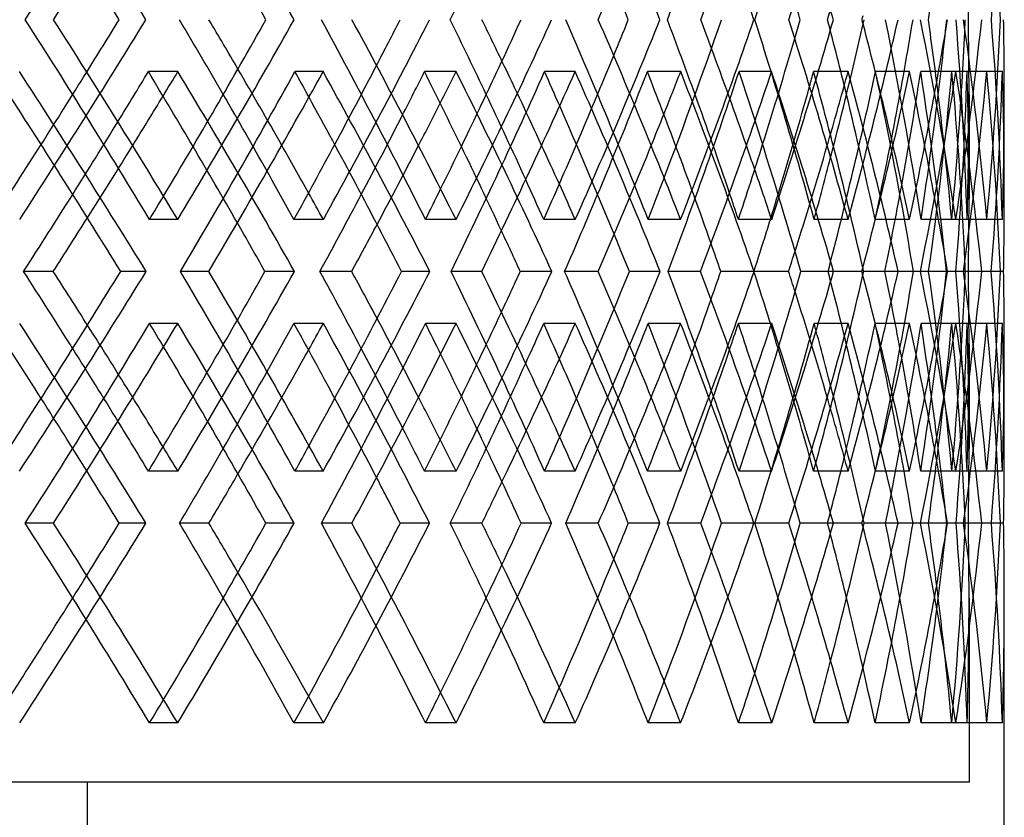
# Model space of a CAD drawing. Header units: millimetres. Extents: x -448 to 448, y -306 to 368.
# Tile 14 of 17: x 220 to 290, y -26 to 31. Entities that reach past the tile are written whole.
import ezdxf

# ---------------------------------------------------------------- set-up
doc = ezdxf.new("R2010")
doc.units = ezdxf.units.MM
doc.layers.add('HIDDEN', color=7, linetype='Continuous')
doc.layers.add('THICK', color=7, linetype='Continuous')

msp = doc.modelspace()

# ---------------------------------------------------------------- linework, layer by layer
at = {"layer": 'HIDDEN'}
for p, q in [((231.437, 27.319), (229.349, 27.319)), ((241.734, 27.319), (239.735, 27.319)), ((251.157, 27.319), (248.915, 27.319)), ((259.589, 27.319), (257.42, 27.319)), ((267.07, 27.319), (264.708, 27.319)), ((273.508, 27.319), (271.202, 27.319)), ((278.935, 27.319), (276.488, 27.319)), ((283.282, 27.319), (280.873, 27.319)), ((286.571, 27.319), (284.077, 27.319)), ((288.761, 27.319), (286.286, 27.319)), ((289.863, 27.319), (287.359, 27.319)), ((287.5, 25.701), (287.5, 18.34)), ((231.425, 16.847), (229.43, 16.847)), ((241.745, 16.847), (239.661, 16.847)), ((251.147, 16.847), (248.982, 16.847)), ((259.597, 16.847), (257.359, 16.847)), ((267.063, 16.847), (264.76, 16.847)), ((273.515, 16.847), (271.157, 16.847)), ((278.929, 16.847), (276.525, 16.847)), ((283.286, 16.847), (280.844, 16.847)), ((286.568, 16.847), (284.098, 16.847)), ((288.763, 16.847), (286.274, 16.847)), ((289.862, 16.847), (287.364, 16.847)), ((233.624, 13.167), (231.629, 13.167)), ((239.692, 13.167), (237.608, 13.167)), ((252.968, 13.167), (250.802, 13.167)), ((257.936, 13.167), (255.698, 13.167)), ((268.476, 13.167), (266.173, 13.167)), ((272.269, 13.167), (269.911, 13.167)), ((279.914, 13.167), (277.509, 13.167)), ((282.476, 13.167), (280.033, 13.167)), ((284.05, 13.167), (283.562, 13.167)), ((287.109, 13.167), (284.639, 13.167)), ((288.4, 13.167), (285.91, 13.167)), ((287.109, 13.167), (286.565, 13.167)), ((289.079, 13.167), (287.24, 13.167)), ((289.952, 13.167), (287.453, 13.167)), ((231.425, 9.486), (229.43, 9.486)), ((241.745, 9.486), (239.661, 9.486)), ((251.147, 9.486), (248.982, 9.486)), ((259.597, 9.486), (257.359, 9.486)), ((267.063, 9.486), (264.76, 9.486)), ((273.515, 9.486), (271.157, 9.486)), ((278.929, 9.486), (276.525, 9.486)), ((283.286, 9.486), (280.844, 9.486)), ((286.568, 9.486), (284.098, 9.486)), ((288.763, 9.486), (286.274, 9.486)), ((289.862, 9.486), (287.364, 9.486)), ((287.5, 7.994), (287.5, 0.632)), ((231.437, -0.986), (229.349, -0.986)), ((241.734, -0.986), (239.735, -0.986)), ((251.157, -0.986), (248.915, -0.986)), ((259.589, -0.986), (257.42, -0.986)), ((267.07, -0.986), (264.708, -0.986)), ((273.508, -0.986), (271.202, -0.986)), ((278.935, -0.986), (276.488, -0.986)), ((283.282, -0.986), (280.873, -0.986)), ((286.571, -0.986), (284.077, -0.986)), ((288.761, -0.986), (286.286, -0.986)), ((289.863, -0.986), (287.359, -0.986)), ((222.62, -4.667), (220.623, -4.667)), ((229.173, -4.667), (227.272, -4.667)), ((243.772, -4.667), (241.604, -4.667)), ((249.274, -4.667), (247.188, -4.667)), ((261.228, -4.667), (258.923, -4.667)), ((265.596, -4.667), (263.356, -4.667)), ((274.724, -4.667), (272.317, -4.667)), ((277.893, -4.667), (275.532, -4.667)), ((284.056, -4.667), (281.582, -4.667)), ((285.976, -4.667), (283.531, -4.667)), ((287.113, -4.667), (285.924, -4.667)), ((289.081, -4.667), (286.579, -4.667)), ((289.725, -4.667), (287.232, -4.667)), ((289.081, -4.667), (287.451, -4.667)), ((287.5, -9.966), (287.5, -23)), ((231.425, -18.819), (229.43, -18.819)), ((241.745, -18.819), (239.661, -18.819)), ((251.147, -18.819), (248.982, -18.819)), ((259.597, -18.819), (257.359, -18.819)), ((267.063, -18.819), (264.76, -18.819)), ((273.515, -18.819), (271.157, -18.819)), ((278.929, -18.819), (276.525, -18.819)), ((283.286, -18.819), (280.844, -18.819)), ((286.568, -18.819), (284.098, -18.819)), ((288.763, -18.819), (286.274, -18.819)), ((289.862, -18.819), (287.364, -18.819)), ((287.5, -23), (-287.5, -23)), ((225, -23), (225, -205))]:
    msp.add_line(p, q, dxfattribs=at)
for centre, major_axis, ratio, start_param, end_param in [((0, 45.153), (-263.455, 263.455), 0.460073, -2.050817, -2.001995), ((0, 45.153), (-257.359, -257.359), 0.497941, 1.983549, 2.032795), ((0, 45.153), (-246.563, 246.563), 0.619174, -2.174017, -2.125195), ((0, 45.153), (-229.43, -229.43), 0.755165, 2.168348, 2.217595), ((0, 45.153), (-236.697, 236.697), 0.707885, -2.235616, -2.186795), ((0, 45.153), (-214.313, 214.313), 0.91162, -2.358816, -2.309995), ((0, 45.153), (-206.4, 206.4), 0.969665, -2.390041, -2.371594), ((0, 16.847), (-263.455, -263.455), 0.460073, 2.001995, 2.050817), ((0, 16.847), (-257.359, 257.359), 0.497941, -2.032795, -1.983549), ((0, 16.847), (-248.982, 248.982), 0.57735, -2.094395, -2.045149), ((0, 16.847), (-255.494, -255.494), 0.536989, 2.063595, 2.112417), ((0, 16.847), (-239.661, 239.661), 0.662624, -2.155995, -2.106749), ((0, 16.847), (-246.563, -246.563), 0.619174, 2.125195, 2.174017), ((0, 16.847), (-229.43, 229.43), 0.755165, -2.217595, -2.168348), ((0, 16.847), (-236.697, -236.697), 0.707885, 2.186795, 2.235616), ((0, 16.847), (-225.933, 225.933), 0.804697, -2.248395, -2.200577), ((0, 16.847), (-223.986, -223.986), 0.804697, 2.248395, 2.297641), ((0, 16.847), (-218.329, 218.329), 0.856748, -2.279195, -2.229948), ((0, 16.847), (-225.933, -225.933), 0.804697, 2.248395, 2.297216), ((0, 16.847), (-212.465, -212.465), 0.91162, 2.309995, 2.359241), ((0, 16.847), (-206.4, 206.4), 0.969665, -2.340795, -2.291548), ((0, 16.847), (-214.313, 214.313), 0.91162, -2.309995, -2.261173), ((0, 16.847), (-206.4, -206.4), 0.969665, 2.371594, 2.390041), ((0, 16.847), (-214.313, -214.313), 0.91162, 2.309995, 2.358816), ((0, 16.847), (-234.657, -234.657), 0.707885, 2.205265, 2.231403), ((0, 16.847), (-236.697, 236.697), 0.707885, -2.168693, -2.144997), ((0, 16.847), (-246.563, 246.563), 0.619174, -2.107094, -2.086499), ((0, 16.847), (-244.437, -244.437), 0.619174, 2.143665, 2.165583), ((0, 16.847), (-261.184, -261.184), 0.460073, 2.020465, 2.038333), ((0, 45.153), (-255.494, -255.494), 0.536989, 1.996089, 2.002062), ((0, 9.486), (-255.494, 255.494), 0.536989, -2.050903, -2.002062), ((0, 9.486), (-257.359, -257.359), 0.497941, 2.045598, 2.094864), ((0, 16.847), (-255.494, 255.494), 0.536989, -2.045494, -2.026838), ((0, 45.153), (-257.359, 257.359), 0.497941, -2.101161, -2.094864), ((0, 16.847), (-253.291, -253.291), 0.536989, 2.082065, 2.101553), ((0, 45.153), (-246.563, -246.563), 0.619174, 2.055931, 2.063662), ((0, 9.486), (-248.982, -248.982), 0.57735, 2.107198, 2.156464), ((0, 9.486), (-246.563, 246.563), 0.619174, -2.112503, -2.063662), ((0, 45.153), (-248.982, 248.982), 0.57735, -2.164934, -2.156464), ((0, 45.153), (-236.697, -236.697), 0.707885, 2.114813, 2.125262), ((0, 9.486), (-239.661, -239.661), 0.662624, 2.168798, 2.218064), ((0, 9.486), (-236.697, 236.697), 0.707885, -2.174102, -2.125262), ((0, 45.153), (-239.661, 239.661), 0.662624, -2.230147, -2.218064), ((0, 9.486), (-229.43, -229.43), 0.755165, 2.230398, 2.279664), ((0, 45.153), (-225.933, -225.933), 0.804697, 2.171448, 2.186862), ((0, 9.486), (-225.933, 225.933), 0.804697, -2.235702, -2.186862), ((0, 45.153), (-229.43, 229.43), 0.755165, -2.299285, -2.279664), ((0, 45.153), (-212.465, -212.465), 0.91162, 2.217595, 2.247926), ((0, 45.153), (-214.313, -214.313), 0.91162, 2.199473, 2.248462), ((0, 9.486), (-212.465, 212.465), 0.91162, -2.297192, -2.247926), ((0, 9.486), (-218.329, -218.329), 0.856748, 2.291998, 2.341264), ((0, 45.153), (-218.329, 218.329), 0.856748, -2.38819, -2.341264), ((0, 45.153), (-206.4, 206.4), 0.969665, -2.452281, -2.402863), ((0, 9.486), (-214.313, 214.313), 0.91162, -2.297302, -2.248462), ((0, 9.486), (-206.4, -206.4), 0.969665, 2.371594, 2.402863), ((0, 45.153), (-208.194, 208.194), 0.969665, -2.451316, -2.402328), ((0, 9.486), (-208.194, -208.194), 0.969665, 2.371594, 2.402328), ((0, 45.153), (-223.986, -223.986), 0.804697, 2.155995, 2.182703), ((0, 16.847), (-253.291, 253.291), 0.536989, -2.051723, -2.032795), ((0, 16.847), (-244.437, 244.437), 0.619174, -2.115361, -2.094395), ((0, 16.847), (-234.657, 234.657), 0.707885, -2.18027, -2.155995), ((0, 16.847), (-223.986, 223.986), 0.804697, -2.248395, -2.217595), ((0, 16.847), (-212.465, 212.465), 0.91162, -2.309995, -2.279195), ((0, 16.847), (-206.4, -206.4), 0.969665, 2.340795, 2.371594), ((0, 45.153), (-234.657, -234.657), 0.707885, 2.094395, 2.116586), ((0, 16.847), (-218.329, -218.329), 0.856748, 2.279195, 2.307218), ((0, 45.153), (-253.291, -253.291), 0.536989, 1.971195, 1.989156), ((0, 45.153), (-244.437, -244.437), 0.619174, 2.032795, 2.052436), ((0, 45.153), (-255.494, -255.494), 0.536989, 1.966236, 1.983951), ((0, 9.486), (-253.291, 253.291), 0.536989, -2.038802, -2.019986), ((0, 45.153), (-246.563, -246.563), 0.619174, 2.026229, 2.04555), ((0, 9.486), (-244.437, 244.437), 0.619174, -2.102356, -2.081586), ((0, 45.153), (-236.697, -236.697), 0.707885, 2.085417, 2.10715), ((0, 9.486), (-234.657, 234.657), 0.707885, -2.167081, -2.143186), ((0, 45.153), (-225.933, -225.933), 0.804697, 2.142827, 2.16875), ((0, 9.486), (-223.986, 223.986), 0.804697, -2.234742, -2.204786), ((0, 16.847), (-229.43, -229.43), 0.755165, 2.217595, 2.232878), ((0, 16.847), (-236.697, 236.697), 0.707885, -2.186795, -2.174562), ((0, 16.847), (-239.661, -239.661), 0.662624, 2.155995, 2.166268), ((0, 16.847), (-248.982, -248.982), 0.57735, 2.094395, 2.101926), ((0, 16.847), (-246.563, 246.563), 0.619174, -2.125195, -2.116538), ((0, 16.847), (-257.359, -257.359), 0.497941, 2.032795, 2.038553), ((0, 16.847), (-255.494, 255.494), 0.536989, -2.063595, -2.05709), ((0, 9.486), (-206.4, -206.4), 0.969665, 2.353597, 2.371594), ((0, 16.847), (-255.494, -255.494), 0.536989, 2.002062, 2.050903), ((0, 16.847), (-257.359, 257.359), 0.497941, -2.094864, -2.045598), ((0, 16.847), (-248.982, 248.982), 0.57735, -2.156464, -2.107198), ((0, 16.847), (-246.563, -246.563), 0.619174, 2.063662, 2.112503), ((0, 16.847), (-239.661, 239.661), 0.662624, -2.218064, -2.168798), ((0, 16.847), (-236.697, -236.697), 0.707885, 2.125262, 2.174102), ((0, 16.847), (-229.43, 229.43), 0.755165, -2.279664, -2.230398), ((0, 16.847), (-223.986, -223.986), 0.804697, 2.204786, 2.234742), ((0, 16.847), (-225.933, -225.933), 0.804697, 2.186862, 2.235702), ((0, -18.819), (-214.313, 214.313), 0.91162, -2.248462, -2.199473), ((0, 16.847), (-212.465, -212.465), 0.91162, 2.247926, 2.297192), ((0, 16.847), (-218.329, 218.329), 0.856748, -2.341264, -2.291998), ((0, -18.819), (-206.4, -206.4), 0.969665, 2.402863, 2.452281), ((0, 16.847), (-214.313, -214.313), 0.91162, 2.248462, 2.297302), ((0, 16.847), (-206.4, 206.4), 0.969665, -2.371594, -2.353597), ((0, -18.819), (-208.194, -208.194), 0.969665, 2.402328, 2.451316), ((0, -18.819), (-218.329, -218.329), 0.856748, 2.341264, 2.38819), ((0, 16.847), (-234.657, -234.657), 0.707885, 2.143186, 2.167081), ((0, -18.819), (-225.933, 225.933), 0.804697, -2.16875, -2.142827), ((0, -18.819), (-236.697, 236.697), 0.707885, -2.10715, -2.085417), ((0, -18.819), (-246.563, 246.563), 0.619174, -2.04555, -2.026229), ((0, 16.847), (-244.437, -244.437), 0.619174, 2.081586, 2.102356), ((0, 9.486), (-263.455, 263.455), 0.460073, -2.050817, -2.001995), ((0, 9.486), (-257.359, -257.359), 0.497941, 1.983549, 2.032795), ((0, -18.819), (-255.494, 255.494), 0.536989, -1.983951, -1.966236), ((0, 9.486), (-257.359, 257.359), 0.497941, -2.038553, -2.032795), ((0, 16.847), (-253.291, -253.291), 0.536989, 2.019986, 2.038802), ((0, 9.486), (-255.494, -255.494), 0.536989, 2.05709, 2.063595), ((0, 9.486), (-248.982, -248.982), 0.57735, 2.045149, 2.094395), ((0, 9.486), (-255.494, 255.494), 0.536989, -2.112417, -2.063595), ((0, 9.486), (-248.982, 248.982), 0.57735, -2.101926, -2.094395), ((0, 9.486), (-246.563, -246.563), 0.619174, 2.116538, 2.125195), ((0, 9.486), (-239.661, -239.661), 0.662624, 2.106749, 2.155995), ((0, 9.486), (-246.563, 246.563), 0.619174, -2.174017, -2.125195), ((0, 9.486), (-239.661, 239.661), 0.662624, -2.166268, -2.155995), ((0, 9.486), (-236.697, -236.697), 0.707885, 2.174562, 2.186795), ((0, 9.486), (-229.43, -229.43), 0.755165, 2.168348, 2.217595), ((0, 9.486), (-236.697, 236.697), 0.707885, -2.235616, -2.186795), ((0, 9.486), (-229.43, 229.43), 0.755165, -2.232878, -2.217595), ((0, 9.486), (-223.986, -223.986), 0.804697, 2.217595, 2.248395), ((0, 9.486), (-225.933, -225.933), 0.804697, 2.200577, 2.248395), ((0, 9.486), (-223.986, 223.986), 0.804697, -2.297641, -2.248395), ((0, 9.486), (-218.329, -218.329), 0.856748, 2.229948, 2.279195), ((0, 9.486), (-225.933, 225.933), 0.804697, -2.297216, -2.248395), ((0, 9.486), (-218.329, 218.329), 0.856748, -2.307218, -2.279195), ((0, 9.486), (-212.465, -212.465), 0.91162, 2.279195, 2.309995), ((0, 9.486), (-212.465, 212.465), 0.91162, -2.359241, -2.309995), ((0, 9.486), (-206.4, -206.4), 0.969665, 2.291548, 2.340795), ((0, 9.486), (-214.313, -214.313), 0.91162, 2.261173, 2.309995), ((0, 9.486), (-206.4, 206.4), 0.969665, -2.371594, -2.340795), ((0, 9.486), (-214.313, 214.313), 0.91162, -2.358816, -2.309995), ((0, -18.819), (-253.291, 253.291), 0.536989, -1.989156, -1.971195), ((0, -18.819), (-244.437, 244.437), 0.619174, -2.052436, -2.032795), ((0, -18.819), (-234.657, 234.657), 0.707885, -2.116586, -2.094395), ((0, -18.819), (-223.986, 223.986), 0.804697, -2.182703, -2.155995), ((0, -18.819), (-212.465, 212.465), 0.91162, -2.247926, -2.217595), ((0, 16.847), (-206.4, 206.4), 0.969665, -2.402863, -2.371594), ((0, 16.847), (-208.194, 208.194), 0.969665, -2.402328, -2.371594), ((0, 9.486), (-234.657, -234.657), 0.707885, 2.155995, 2.18027), ((0, 9.486), (-244.437, -244.437), 0.619174, 2.094395, 2.115361), ((0, 9.486), (-253.291, -253.291), 0.536989, 2.032795, 2.051723), ((0, 9.486), (-255.494, -255.494), 0.536989, 2.026838, 2.045494), ((0, 9.486), (-246.563, -246.563), 0.619174, 2.086499, 2.107094), ((0, 9.486), (-236.697, -236.697), 0.707885, 2.144997, 2.168693), ((0, -18.819), (-229.43, -229.43), 0.755165, 2.279664, 2.299285), ((0, 9.486), (-261.184, 261.184), 0.460073, -2.038333, -2.020465), ((0, 9.486), (-253.291, 253.291), 0.536989, -2.101553, -2.082065), ((0, 9.486), (-244.437, 244.437), 0.619174, -2.165583, -2.143665), ((0, 9.486), (-234.657, 234.657), 0.707885, -2.231403, -2.205265), ((0, -18.819), (-225.933, 225.933), 0.804697, -2.186862, -2.171448), ((0, -18.819), (-239.661, -239.661), 0.662624, 2.218064, 2.230147), ((0, -18.819), (-248.982, -248.982), 0.57735, 2.156464, 2.164934), ((0, -18.819), (-236.697, 236.697), 0.707885, -2.125262, -2.114813), ((0, -18.819), (-255.494, 255.494), 0.536989, -2.002062, -1.996089), ((0, -18.819), (-257.359, -257.359), 0.497941, 2.094864, 2.101161), ((0, -18.819), (-246.563, 246.563), 0.619174, -2.063662, -2.055931), ((0, 9.486), (-206.4, 206.4), 0.969665, -2.390041, -2.371594), ((0, -18.819), (-263.455, -263.455), 0.460073, 2.001995, 2.050817), ((0, -18.819), (-257.359, 257.359), 0.497941, -2.032795, -1.983549), ((0, -18.819), (-248.982, 248.982), 0.57735, -2.094395, -2.045149), ((0, -18.819), (-255.494, -255.494), 0.536989, 2.063595, 2.112417), ((0, -18.819), (-239.661, 239.661), 0.662624, -2.155995, -2.106749), ((0, -18.819), (-246.563, -246.563), 0.619174, 2.125195, 2.174017), ((0, -18.819), (-229.43, 229.43), 0.755165, -2.217595, -2.168348), ((0, -18.819), (-236.697, -236.697), 0.707885, 2.186795, 2.235616), ((0, -18.819), (-223.986, -223.986), 0.804697, 2.248395, 2.297641), ((0, -18.819), (-218.329, 218.329), 0.856748, -2.279195, -2.229948), ((0, -18.819), (-225.933, -225.933), 0.804697, 2.248395, 2.297216), ((0, -18.819), (-212.465, -212.465), 0.91162, 2.309995, 2.359241), ((0, -18.819), (-206.4, 206.4), 0.969665, -2.340795, -2.291548), ((0, -18.819), (-214.313, 214.313), 0.91162, -2.309995, -2.261173), ((0, -18.819), (-206.4, -206.4), 0.969665, 2.371594, 2.390041), ((0, -18.819), (-214.313, -214.313), 0.91162, 2.309995, 2.358816), ((0, -18.819), (-225.933, 225.933), 0.804697, -2.248395, -2.200577), ((0, -18.819), (-234.657, -234.657), 0.707885, 2.186795, 2.231403), ((0, -18.819), (-236.697, 236.697), 0.707885, -2.186795, -2.144997), ((0, -18.819), (-246.563, 246.563), 0.619174, -2.125195, -2.086499), ((0, -18.819), (-244.437, -244.437), 0.619174, 2.125195, 2.165583), ((0, -18.819), (-255.494, 255.494), 0.536989, -2.063595, -2.026838), ((0, -18.819), (-253.291, -253.291), 0.536989, 2.063595, 2.101553), ((0, -18.819), (-261.184, -261.184), 0.460073, 2.001995, 2.038333), ((0, -18.819), (-253.291, 253.291), 0.536989, -2.063595, -2.032795), ((0, -18.819), (-244.437, 244.437), 0.619174, -2.125195, -2.094395), ((0, -18.819), (-234.657, 234.657), 0.707885, -2.186795, -2.155995), ((0, -18.819), (-223.986, 223.986), 0.804697, -2.248395, -2.217595), ((0, -18.819), (-212.465, 212.465), 0.91162, -2.309995, -2.279195), ((0, -18.819), (-206.4, -206.4), 0.969665, 2.340795, 2.371594), ((0, -18.819), (-218.329, -218.329), 0.856748, 2.279195, 2.307218), ((0, -18.819), (-229.43, -229.43), 0.755165, 2.217595, 2.232878), ((0, -18.819), (-239.661, -239.661), 0.662624, 2.155995, 2.166268), ((0, -18.819), (-248.982, -248.982), 0.57735, 2.094395, 2.101926), ((0, -18.819), (-257.359, -257.359), 0.497941, 2.032795, 2.038553)]:
    msp.add_ellipse(centre, major_axis=major_axis, ratio=ratio, start_param=start_param, end_param=end_param, dxfattribs=at)
at = {"layer": 'THICK'}
for p, q in [((290, 18.417), (290, 25.778)), ((222.602, 13.167), (220.505, 13.167)), ((229.191, 13.167), (227.385, 13.167)), ((243.756, 13.167), (241.504, 13.167)), ((249.289, 13.167), (247.281, 13.167)), ((261.215, 13.167), (258.843, 13.167)), ((265.608, 13.167), (263.43, 13.167)), ((274.715, 13.167), (272.258, 13.167)), ((277.901, 13.167), (275.584, 13.167)), ((283.562, 13.167), (281.545, 13.167)), ((285.981, 13.167), (283.562, 13.167)), ((287.24, 13.167), (287.109, 13.167)), ((289.726, 13.167), (287.24, 13.167)), ((290, 0.555), (290, 7.917)), ((233.639, -4.667), (231.553, -4.667)), ((239.678, -4.667), (237.681, -4.667)), ((252.98, -4.667), (250.739, -4.667)), ((257.924, -4.667), (255.757, -4.667)), ((268.485, -4.667), (266.124, -4.667)), ((272.261, -4.667), (269.956, -4.667)), ((279.921, -4.667), (277.476, -4.667)), ((282.47, -4.667), (280.063, -4.667)), ((285.924, -4.667), (284.621, -4.667)), ((288.397, -4.667), (285.924, -4.667)), ((289.953, -4.667), (289.081, -4.667)), ((290, -28), (290, -9.889))]:
    msp.add_line(p, q, dxfattribs=at)
for centre, major_axis, ratio, start_param, end_param in [((0, 45.153), (-259.597, -259.597), 0.497941, 1.983974, 2.032795), ((0, 45.153), (-259.597, 259.597), 0.497941, -2.081617, -2.032795), ((0, 45.153), (-241.745, -241.745), 0.662624, 2.107173, 2.155995), ((0, 45.153), (-241.745, 241.745), 0.662624, -2.204816, -2.155995), ((0, 45.153), (-231.425, -231.425), 0.755165, 2.168773, 2.217595), ((0, 45.153), (-208.194, -208.194), 0.969665, 2.291973, 2.340795), ((0, 45.153), (-257.359, 257.359), 0.497941, -2.082042, -2.038553), ((0, 45.153), (-244.437, -244.437), 0.619174, 2.075949, 2.094395), ((0, 45.153), (-234.657, -234.657), 0.707885, 2.137549, 2.155995), ((0, 45.153), (-223.986, -223.986), 0.804697, 2.199148, 2.217595), ((0, 45.153), (-212.465, -212.465), 0.91162, 2.260748, 2.279195), ((0, 45.153), (-261.184, 261.184), 0.460073, -2.051242, -2.038333), ((0, 45.153), (-244.437, 244.437), 0.619174, -2.174441, -2.165583), ((0, 45.153), (-236.697, -236.697), 0.707885, 2.137973, 2.144997), ((0, 45.153), (-234.657, 234.657), 0.707885, -2.236041, -2.231403), ((0, 16.847), (-259.597, 259.597), 0.497941, -2.032795, -1.983974), ((0, 16.847), (-261.184, -261.184), 0.460073, 2.038333, 2.051242), ((0, 16.847), (-257.359, -257.359), 0.497941, 2.038553, 2.082042), ((0, 16.847), (-259.597, -259.597), 0.497941, 2.032795, 2.081617), ((0, 16.847), (-253.291, 253.291), 0.536989, -2.032795, -2.014349), ((0, 16.847), (-255.494, 255.494), 0.536989, -2.026838, -2.014774), ((0, 16.847), (-251.147, 251.147), 0.57735, -2.094395, -2.045574), ((0, 16.847), (-253.291, -253.291), 0.536989, 2.101553, 2.112842), ((0, 16.847), (-248.982, -248.982), 0.57735, 2.101926, 2.143641), ((0, 16.847), (-244.437, 244.437), 0.619174, -2.094395, -2.075949), ((0, 16.847), (-251.147, -251.147), 0.57735, 2.094395, 2.143217), ((0, 16.847), (-246.563, 246.563), 0.619174, -2.086499, -2.076374), ((0, 16.847), (-241.745, 241.745), 0.662624, -2.155995, -2.107173), ((0, 16.847), (-244.437, -244.437), 0.619174, 2.165583, 2.174441), ((0, 16.847), (-239.661, -239.661), 0.662624, 2.166268, 2.205241), ((0, 16.847), (-234.657, 234.657), 0.707885, -2.155995, -2.137549), ((0, 16.847), (-241.745, -241.745), 0.662624, 2.155995, 2.204816), ((0, 16.847), (-236.697, 236.697), 0.707885, -2.144997, -2.137973), ((0, 16.847), (-231.425, 231.425), 0.755165, -2.217595, -2.168773), ((0, 16.847), (-234.657, -234.657), 0.707885, 2.231403, 2.236041), ((0, 16.847), (-223.986, 223.986), 0.804697, -2.217595, -2.199148), ((0, 16.847), (-229.43, -229.43), 0.755165, 2.232878, 2.266841), ((0, 16.847), (-231.425, -231.425), 0.755165, 2.217595, 2.266416), ((0, 45.153), (-225.933, -225.933), 0.804697, 2.199573, 2.200577), ((0, 16.847), (-225.933, 225.933), 0.804697, -2.200577, -2.199573), ((0, 16.847), (-220.227, 220.227), 0.856748, -2.279195, -2.230373), ((0, 16.847), (-212.465, 212.465), 0.91162, -2.279195, -2.260748), ((0, 16.847), (-218.329, -218.329), 0.856748, 2.307218, 2.328441), ((0, 16.847), (-220.227, -220.227), 0.856748, 2.279195, 2.328016), ((0, 16.847), (-208.194, 208.194), 0.969665, -2.340795, -2.291973), ((0, 16.847), (-208.194, -208.194), 0.969665, 2.371594, 2.389616), ((0, 45.153), (-267.063, 267.063), 0.423264, -2.081717, -2.032728), ((0, 45.153), (-253.291, -253.291), 0.536989, 1.989156, 2.001526), ((0, 9.486), (-253.291, 253.291), 0.536989, -2.019986, -2.001526), ((0, 9.486), (-259.597, -259.597), 0.497941, 2.045488, 2.094328), ((0, 45.153), (-259.597, 259.597), 0.497941, -2.143316, -2.094328), ((0, 45.153), (-244.437, -244.437), 0.619174, 2.052436, 2.063126), ((0, 9.486), (-244.437, 244.437), 0.619174, -2.081586, -2.063126), ((0, 9.486), (-251.147, -251.147), 0.57735, 2.107088, 2.155928), ((0, 45.153), (-251.147, 251.147), 0.57735, -2.204916, -2.155928), ((0, 45.153), (-234.657, -234.657), 0.707885, 2.116586, 2.124726), ((0, 9.486), (-234.657, 234.657), 0.707885, -2.143186, -2.124726), ((0, 9.486), (-241.745, -241.745), 0.662624, 2.168687, 2.217528), ((0, 45.153), (-241.745, 241.745), 0.662624, -2.266516, -2.217528), ((0, 45.153), (-223.986, -223.986), 0.804697, 2.182703, 2.186326), ((0, 9.486), (-223.986, 223.986), 0.804697, -2.204786, -2.186326), ((0, 9.486), (-231.425, -231.425), 0.755165, 2.230287, 2.279128), ((0, 45.153), (-231.425, 231.425), 0.755165, -2.328116, -2.279128), ((0, 9.486), (-220.227, -220.227), 0.856748, 2.291887, 2.340728), ((0, 45.153), (-220.227, 220.227), 0.856748, -2.389716, -2.340728), ((0, 45.153), (-264.76, 264.76), 0.423264, -2.082682, -2.038073), ((0, 45.153), (-255.494, -255.494), 0.536989, 1.983951, 1.996089), ((0, 45.153), (-257.359, 257.359), 0.497941, -2.144281, -2.101161), ((0, 16.847), (-208.194, -208.194), 0.969665, 2.340795, 2.371594), ((0, 45.153), (-246.563, -246.563), 0.619174, 2.04555, 2.055931), ((0, 45.153), (-248.982, 248.982), 0.57735, -2.205881, -2.164934), ((0, 45.153), (-236.697, -236.697), 0.707885, 2.10715, 2.114813), ((0, 45.153), (-239.661, 239.661), 0.662624, -2.267481, -2.230147), ((0, 45.153), (-225.933, -225.933), 0.804697, 2.16875, 2.171448), ((0, 16.847), (-261.184, -261.184), 0.460073, 2.001995, 2.020465), ((0, 16.847), (-255.494, 255.494), 0.536989, -2.05709, -2.045494), ((0, 16.847), (-253.291, -253.291), 0.536989, 2.063595, 2.082065), ((0, 16.847), (-246.563, 246.563), 0.619174, -2.116538, -2.107094), ((0, 16.847), (-244.437, -244.437), 0.619174, 2.125195, 2.143665), ((0, 16.847), (-234.657, -234.657), 0.707885, 2.186795, 2.205265), ((0, 16.847), (-236.697, 236.697), 0.707885, -2.174562, -2.168693), ((0, 45.153), (-229.43, 229.43), 0.755165, -2.329081, -2.299285), ((0, 16.847), (-253.291, 253.291), 0.536989, -2.063595, -2.051723), ((0, 16.847), (-244.437, 244.437), 0.619174, -2.125195, -2.115361), ((0, 45.153), (-253.291, -253.291), 0.536989, 1.952109, 1.971195), ((0, 45.153), (-244.437, -244.437), 0.619174, 2.013709, 2.032795), ((0, 45.153), (-234.657, -234.657), 0.707885, 2.075309, 2.094395), ((0, 16.847), (-234.657, 234.657), 0.707885, -2.186795, -2.18027), ((0, 45.153), (-223.986, -223.986), 0.804697, 2.136908, 2.155995), ((0, 45.153), (-212.465, -212.465), 0.91162, 2.198508, 2.217595), ((0, 9.486), (-208.194, -208.194), 0.969665, 2.353487, 2.371594), ((0, 45.153), (-255.494, -255.494), 0.536989, 1.953074, 1.966236), ((0, 9.486), (-253.291, 253.291), 0.536989, -2.050792, -2.038802), ((0, 45.153), (-246.563, -246.563), 0.619174, 2.014674, 2.026229), ((0, 9.486), (-244.437, 244.437), 0.619174, -2.112392, -2.102356), ((0, 45.153), (-236.697, -236.697), 0.707885, 2.076274, 2.085417), ((0, 9.486), (-234.657, 234.657), 0.707885, -2.173992, -2.167081), ((0, 45.153), (-225.933, -225.933), 0.804697, 2.137874, 2.142827), ((0, 9.486), (-223.986, 223.986), 0.804697, -2.235592, -2.234742), ((0, 45.153), (-218.329, 218.329), 0.856748, -2.390681, -2.38819), ((0, -18.819), (-264.76, -264.76), 0.423264, 2.038073, 2.082682), ((0, -18.819), (-267.063, -267.063), 0.423264, 2.032728, 2.081717), ((0, -18.819), (-253.291, 253.291), 0.536989, -1.971195, -1.952109), ((0, -18.819), (-255.494, 255.494), 0.536989, -1.966236, -1.953074), ((0, 16.847), (-259.597, 259.597), 0.497941, -2.094328, -2.045488), ((0, 16.847), (-253.291, -253.291), 0.536989, 2.038802, 2.050792), ((0, -18.819), (-257.359, -257.359), 0.497941, 2.101161, 2.144281), ((0, -18.819), (-244.437, 244.437), 0.619174, -2.032795, -2.013709), ((0, -18.819), (-259.597, -259.597), 0.497941, 2.094328, 2.143316), ((0, -18.819), (-246.563, 246.563), 0.619174, -2.026229, -2.014674), ((0, 16.847), (-251.147, 251.147), 0.57735, -2.155928, -2.107088), ((0, 16.847), (-244.437, -244.437), 0.619174, 2.102356, 2.112392), ((0, -18.819), (-248.982, -248.982), 0.57735, 2.164934, 2.205881), ((0, -18.819), (-234.657, 234.657), 0.707885, -2.094395, -2.075309), ((0, -18.819), (-251.147, -251.147), 0.57735, 2.155928, 2.204916), ((0, -18.819), (-236.697, 236.697), 0.707885, -2.085417, -2.076274), ((0, 16.847), (-241.745, 241.745), 0.662624, -2.217528, -2.168687), ((0, 16.847), (-234.657, -234.657), 0.707885, 2.167081, 2.173992), ((0, -18.819), (-223.986, 223.986), 0.804697, -2.155995, -2.136908), ((0, -18.819), (-239.661, -239.661), 0.662624, 2.230147, 2.267481), ((0, -18.819), (-241.745, -241.745), 0.662624, 2.217528, 2.266516), ((0, -18.819), (-225.933, 225.933), 0.804697, -2.142827, -2.137874), ((0, 16.847), (-231.425, 231.425), 0.755165, -2.279128, -2.230287), ((0, 16.847), (-223.986, -223.986), 0.804697, 2.234742, 2.235592), ((0, -18.819), (-212.465, 212.465), 0.91162, -2.217595, -2.198508), ((0, -18.819), (-229.43, -229.43), 0.755165, 2.299285, 2.329081), ((0, -18.819), (-231.425, -231.425), 0.755165, 2.279128, 2.328116), ((0, 16.847), (-220.227, 220.227), 0.856748, -2.340728, -2.291887), ((0, -18.819), (-218.329, -218.329), 0.856748, 2.38819, 2.390681), ((0, -18.819), (-220.227, -220.227), 0.856748, 2.340728, 2.389716), ((0, 16.847), (-208.194, 208.194), 0.969665, -2.371594, -2.353487), ((0, 9.486), (-261.184, 261.184), 0.460073, -2.020465, -2.001995), ((0, 9.486), (-259.597, -259.597), 0.497941, 1.983974, 2.032795), ((0, 9.486), (-259.597, 259.597), 0.497941, -2.081617, -2.032795), ((0, 9.486), (-253.291, -253.291), 0.536989, 2.051723, 2.063595), ((0, 9.486), (-253.291, 253.291), 0.536989, -2.082065, -2.063595), ((0, 9.486), (-251.147, -251.147), 0.57735, 2.045574, 2.094395), ((0, 9.486), (-251.147, 251.147), 0.57735, -2.143217, -2.094395), ((0, 9.486), (-244.437, -244.437), 0.619174, 2.115361, 2.125195), ((0, 9.486), (-244.437, 244.437), 0.619174, -2.143665, -2.125195), ((0, 9.486), (-241.745, -241.745), 0.662624, 2.107173, 2.155995), ((0, 9.486), (-241.745, 241.745), 0.662624, -2.204816, -2.155995), ((0, 9.486), (-234.657, -234.657), 0.707885, 2.18027, 2.186795), ((0, 9.486), (-234.657, 234.657), 0.707885, -2.205265, -2.186795), ((0, 9.486), (-231.425, -231.425), 0.755165, 2.168773, 2.217595), ((0, 9.486), (-231.425, 231.425), 0.755165, -2.266416, -2.217595), ((0, 9.486), (-220.227, -220.227), 0.856748, 2.230373, 2.279195), ((0, 9.486), (-220.227, 220.227), 0.856748, -2.328016, -2.279195), ((0, 9.486), (-208.194, -208.194), 0.969665, 2.291973, 2.340795), ((0, 9.486), (-208.194, 208.194), 0.969665, -2.371594, -2.340795), ((0, 9.486), (-257.359, 257.359), 0.497941, -2.082042, -2.038553), ((0, 9.486), (-255.494, -255.494), 0.536989, 2.045494, 2.05709), ((0, 9.486), (-248.982, 248.982), 0.57735, -2.143641, -2.101926), ((0, 9.486), (-246.563, -246.563), 0.619174, 2.107094, 2.116538), ((0, 9.486), (-239.661, 239.661), 0.662624, -2.205241, -2.166268), ((0, 9.486), (-236.697, -236.697), 0.707885, 2.168693, 2.174562), ((0, 9.486), (-229.43, 229.43), 0.755165, -2.266841, -2.232878), ((0, -18.819), (-255.494, 255.494), 0.536989, -1.996089, -1.983951), ((0, 16.847), (-253.291, -253.291), 0.536989, 2.001526, 2.019986), ((0, -18.819), (-246.563, 246.563), 0.619174, -2.055931, -2.04555), ((0, 16.847), (-244.437, -244.437), 0.619174, 2.063126, 2.081586), ((0, 16.847), (-234.657, -234.657), 0.707885, 2.124726, 2.143186), ((0, -18.819), (-236.697, 236.697), 0.707885, -2.114813, -2.10715), ((0, 16.847), (-223.986, -223.986), 0.804697, 2.186326, 2.204786), ((0, -18.819), (-225.933, 225.933), 0.804697, -2.171448, -2.16875), ((0, -18.819), (-253.291, 253.291), 0.536989, -2.001526, -1.989156), ((0, -18.819), (-244.437, 244.437), 0.619174, -2.063126, -2.052436), ((0, 9.486), (-218.329, 218.329), 0.856748, -2.328441, -2.307218), ((0, -18.819), (-234.657, 234.657), 0.707885, -2.124726, -2.116586), ((0, 9.486), (-253.291, -253.291), 0.536989, 2.014349, 2.032795), ((0, 9.486), (-244.437, -244.437), 0.619174, 2.075949, 2.094395), ((0, 9.486), (-234.657, -234.657), 0.707885, 2.137549, 2.155995), ((0, -18.819), (-223.986, 223.986), 0.804697, -2.186326, -2.182703), ((0, 9.486), (-223.986, -223.986), 0.804697, 2.199148, 2.217595), ((0, 9.486), (-212.465, -212.465), 0.91162, 2.260748, 2.279195), ((0, 9.486), (-208.194, 208.194), 0.969665, -2.389616, -2.371594), ((0, 9.486), (-261.184, 261.184), 0.460073, -2.051242, -2.038333), ((0, 9.486), (-255.494, -255.494), 0.536989, 2.014774, 2.026838), ((0, 9.486), (-253.291, 253.291), 0.536989, -2.112842, -2.101553), ((0, 9.486), (-246.563, -246.563), 0.619174, 2.076374, 2.086499), ((0, 9.486), (-244.437, 244.437), 0.619174, -2.174441, -2.165583), ((0, 9.486), (-236.697, -236.697), 0.707885, 2.137973, 2.144997), ((0, 9.486), (-234.657, 234.657), 0.707885, -2.236041, -2.231403), ((0, -18.819), (-259.597, 259.597), 0.497941, -2.032795, -1.983974), ((0, -18.819), (-261.184, -261.184), 0.460073, 2.038333, 2.051242), ((0, -18.819), (-257.359, -257.359), 0.497941, 2.038553, 2.082042), ((0, -18.819), (-259.597, -259.597), 0.497941, 2.032795, 2.081617), ((0, -18.819), (-253.291, 253.291), 0.536989, -2.032795, -2.014349), ((0, -18.819), (-255.494, 255.494), 0.536989, -2.026838, -2.014774), ((0, -18.819), (-251.147, 251.147), 0.57735, -2.094395, -2.045574), ((0, -18.819), (-253.291, -253.291), 0.536989, 2.101553, 2.112842), ((0, -18.819), (-248.982, -248.982), 0.57735, 2.101926, 2.143641), ((0, -18.819), (-244.437, 244.437), 0.619174, -2.094395, -2.075949), ((0, -18.819), (-251.147, -251.147), 0.57735, 2.094395, 2.143217), ((0, -18.819), (-246.563, 246.563), 0.619174, -2.086499, -2.076374), ((0, -18.819), (-241.745, 241.745), 0.662624, -2.155995, -2.107173), ((0, -18.819), (-244.437, -244.437), 0.619174, 2.165583, 2.174441), ((0, -18.819), (-239.661, -239.661), 0.662624, 2.166268, 2.205241), ((0, -18.819), (-234.657, 234.657), 0.707885, -2.155995, -2.137549), ((0, -18.819), (-241.745, -241.745), 0.662624, 2.155995, 2.204816), ((0, -18.819), (-236.697, 236.697), 0.707885, -2.144997, -2.137973), ((0, -18.819), (-231.425, 231.425), 0.755165, -2.217595, -2.168773), ((0, -18.819), (-234.657, -234.657), 0.707885, 2.231403, 2.236041), ((0, -18.819), (-223.986, 223.986), 0.804697, -2.217595, -2.199148), ((0, -18.819), (-229.43, -229.43), 0.755165, 2.232878, 2.266841), ((0, -18.819), (-231.425, -231.425), 0.755165, 2.217595, 2.266416), ((0, 9.486), (-225.933, -225.933), 0.804697, 2.199573, 2.200577), ((0, -18.819), (-225.933, 225.933), 0.804697, -2.200577, -2.199573), ((0, -18.819), (-220.227, 220.227), 0.856748, -2.279195, -2.230373), ((0, -18.819), (-212.465, 212.465), 0.91162, -2.279195, -2.260748), ((0, -18.819), (-218.329, -218.329), 0.856748, 2.307218, 2.328441), ((0, -18.819), (-220.227, -220.227), 0.856748, 2.279195, 2.328016), ((0, -18.819), (-208.194, 208.194), 0.969665, -2.340795, -2.291973), ((0, -18.819), (-208.194, -208.194), 0.969665, 2.371594, 2.389616), ((0, -18.819), (-208.194, -208.194), 0.969665, 2.340795, 2.371594)]:
    msp.add_ellipse(centre, major_axis=major_axis, ratio=ratio, start_param=start_param, end_param=end_param, dxfattribs=at)

doc.saveas('drawing.dxf')
